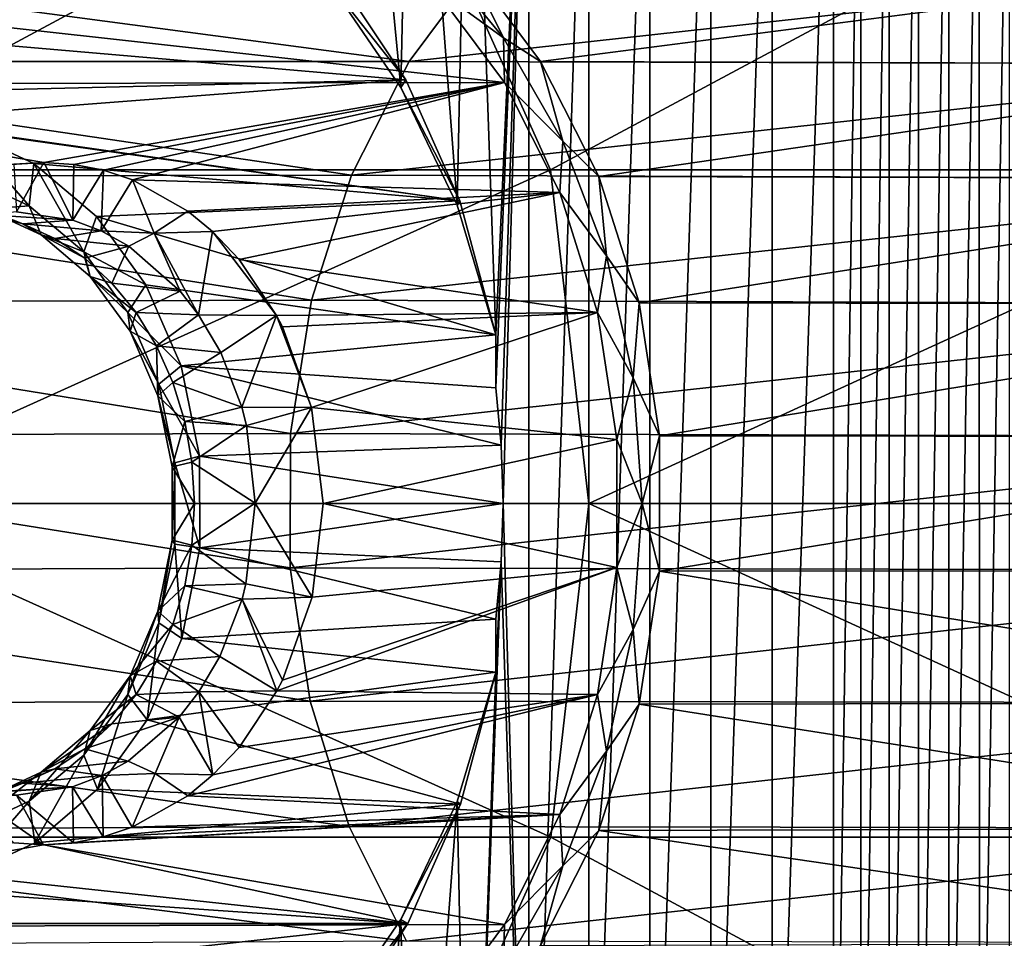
# Model space of a CAD drawing. Header units: metres. Extents: x -31 to 127, y -24 to 31.
# Tile 62 of 67: x 92 to 108, y -7 to 8. Entities that reach past the tile are written whole.
import ezdxf

# ---------------------------------------------------------------- set-up
doc = ezdxf.new("R2010")
doc.units = ezdxf.units.M
doc.layers.add('solid_13_381_041_XXX', color=7, linetype='CONTINUOUS')

msp = doc.modelspace()

# ---------------------------------------------------------------- linework, layer by layer
at = {"layer": 'solid_13_381_041_XXX'}
for points in [[(102.675377, -14.884132, 102.305504), (102.674637, 14.884113, 102.305267), (103.669952, 14.924092, 102.608002)], [(102.675377, -14.884132, 102.305504), (103.669952, 14.924092, 102.608002), (103.670517, -14.924106, 102.608162)], [(103.670517, -14.924106, 102.608162), (103.669952, 14.924092, 102.608002), (104.667717, 14.985782, 102.866867)], [(103.670517, -14.924106, 102.608162), (104.667717, 14.985782, 102.866867), (104.668037, -14.985788, 102.866943)], [(104.668037, -14.985788, 102.866943), (104.667717, 14.985782, 102.866867), (105.666595, 15.064975, 103.082687)], [(104.668037, -14.985788, 102.866943), (105.666595, 15.064975, 103.082687), (105.666595, -15.064975, 103.082687)], [(105.666595, -15.064975, 103.082687), (105.666595, 15.064975, 103.082687), (106.115364, 15.069338, 103.16584)], [(106.115578, -15.069289, 103.165878), (105.666595, -15.064975, 103.082687), (106.115364, 15.069338, 103.16584)], [(106.115578, -15.069289, 103.165878), (106.115364, 15.069338, 103.16584), (106.577721, 14.996161, 103.242699)], [(106.115578, -15.069289, 103.165878), (106.577721, 14.996161, 103.242699), (106.57811, -14.996053, 103.24276)], [(106.57811, -14.996053, 103.24276), (106.577721, 14.996161, 103.242699), (107.055351, 14.842917, 103.312782)], [(99.535408, 4.860769, 101.037392), (98.793701, 14.707572, 100.662285), (99.739525, 14.792792, 101.135262)], [(99.535408, 4.860769, 101.037392), (99.739525, 14.792792, 101.135262), (100.165604, 2.749225, 101.332306)], [(100.165604, 2.749225, 101.332306), (99.739525, 14.792792, 101.135262), (100.703384, 14.844037, 101.567345)], [(100.165604, 1.882777, 101.332306), (100.165604, 2.749225, 101.332306), (100.703384, 14.844037, 101.567345)], [(100.254364, 0.951777, 101.394455), (100.165604, 1.882777, 101.332306), (100.703384, 14.844037, 101.567345)], [(100.254364, 0.951777, 101.394455), (100.703384, 14.844037, 101.567345), (100.283218, 0, 101.414658)], [(100.283218, 0, 101.414658), (100.703384, 14.844037, 101.567345), (100.704254, -14.844069, 101.567711)], [(100.704254, -14.844069, 101.567711), (100.703384, 14.844037, 101.567345), (101.682922, 14.872159, 101.957687)], [(100.704254, -14.844069, 101.567711), (101.682922, 14.872159, 101.957687), (101.683762, -14.872181, 101.958)], [(101.683762, -14.872181, 101.958), (101.682922, 14.872159, 101.957687), (102.674637, 14.884113, 102.305267)], [(101.683762, -14.872181, 101.958), (102.674637, 14.884113, 102.305267), (102.675377, -14.884132, 102.305504)], [(106.57811, -14.996053, 103.24276), (107.055351, 14.842917, 103.312782), (107.05584, -14.842731, 103.312851)], [(107.05584, -14.842731, 103.312851), (107.055351, 14.842917, 103.312782), (107.550766, 14.605811, 103.375557)], [(98.618507, 6.778094, 100.569099), (97.872375, 14.539074, 100.151848), (98.793701, 14.707572, 100.662285)], [(98.618507, 6.778094, 100.569099), (98.793701, 14.707572, 100.662285), (99.535408, 4.860769, 101.037392)], [(107.05584, -14.842731, 103.312851), (107.550766, 14.605811, 103.375557), (107.5513, -14.605522, 103.375626)], [(107.5513, -14.605522, 103.375626), (107.550766, 14.605811, 103.375557), (108.045769, 14.311392, 103.428284)], [(97.458733, 8.474944, 99.905792), (97.872375, 14.539074, 100.151848), (98.618507, 6.778094, 100.569099)], [(107.5513, -14.605522, 103.375626), (108.045769, 14.311392, 103.428284), (108.04631, -14.311032, 103.428329)], [(108.04631, -14.311032, 103.428329), (108.045769, 14.311392, 103.428284), (108.530754, 13.957133, 103.470291)], [(108.04631, -14.311032, 103.428329), (108.530754, 13.957133, 103.470291), (108.531242, -13.956765, 103.470329)], [(88.480042, 5.437268, 116.2537), (98.607361, 10.88455, 115.90213), (85.960732, 10.885186, 116.054039)], [(88.480042, 5.437268, 116.2537), (101.054977, 5.436933, 116.035225), (98.607361, 10.88455, 115.90213)], [(101.054977, 5.436933, 116.035225), (111.215378, 10.883724, 115.67614), (98.607361, 10.88455, 115.90213)], [(101.054977, 5.436933, 116.035225), (113.562614, 5.436505, 115.734184), (111.215378, 10.883724, 115.67614)], [(100.288544, 7.587178, 95.817604), (99.096779, 9.042047, 94.983131), (99.146812, 8.425255, 95.196938)], [(100.288544, 7.587178, 95.817604), (99.679237, 8.831157, 94.959358), (99.096779, 9.042047, 94.983131)], [(98.751602, 7.20084, 65.62162), (85.272835, 7.201484, 84.871887), (86.489799, 8.831157, 85.724014)], [(99.955597, 8.815549, 66.464661), (98.751602, 7.20084, 65.62162), (86.489799, 8.831157, 85.724014)], [(99.679237, 8.831157, 94.959358), (100.896202, 7.201484, 95.811485), (113.189903, 8.793169, 75.731422)], [(100.288544, 7.587178, 95.817604), (100.896202, 7.201484, 95.811485), (99.679237, 8.831157, 94.959358)], [(98.701385, 6.901157, 100.307053), (82.682961, 8.288297, 89.090828), (97.525917, 8.667419, 99.483978)], [(97.458733, 8.474944, 99.905792), (98.701385, 6.901157, 100.307053), (97.525917, 8.667419, 99.483978)], [(113.189903, 8.793169, 75.731422), (98.751602, 7.20084, 65.62162), (99.955597, 8.815549, 66.464661)], [(113.189903, 8.793169, 75.731422), (114.402275, 7.157014, 76.580338), (98.751602, 7.20084, 65.62162)], [(100.896202, 7.201484, 95.811485), (114.402275, 7.157014, 76.580338), (113.189903, 8.793169, 75.731422)], [(100.308464, 6.857557, 96.010338), (86.427414, 8.40256, 86.290718), (85.272072, 6.833146, 85.481743)], [(100.308464, 6.857557, 96.010338), (99.146812, 8.425255, 95.196938), (86.427414, 8.40256, 86.290718)], [(97.458733, 8.474944, 99.905792), (98.618507, 6.778094, 100.569099), (98.701385, 6.901157, 100.307053)], [(100.288544, 7.587178, 95.817604), (99.146812, 8.425255, 95.196938), (100.308464, 6.857557, 96.010338)], [(98.701385, 6.901157, 100.307053), (81.582924, 6.485366, 88.320572), (82.682961, 8.288297, 89.090828)], [(101.255249, 5.901777, 96.494499), (100.288544, 7.587178, 95.817604), (100.308464, 6.857557, 96.010338)], [(101.255249, 5.901777, 96.494499), (100.896202, 7.201484, 95.811485), (100.288544, 7.587178, 95.817604)], [(97.811501, 5.347802, 64.963356), (84.321884, 5.326573, 84.206024), (85.272835, 7.201484, 84.871887)], [(98.751602, 7.20084, 65.62162), (97.811501, 5.347802, 64.963356), (85.272835, 7.201484, 84.871887)], [(114.402275, 7.157014, 76.580338), (97.811501, 5.347802, 64.963356), (98.751602, 7.20084, 65.62162)], [(114.402275, 7.157014, 76.580338), (115.339584, 5.287835, 77.236649), (97.811501, 5.347802, 64.963356)], [(100.896202, 7.201484, 95.811485), (101.847153, 5.326573, 96.477348), (114.402275, 7.157014, 76.580338)], [(101.255249, 5.901777, 96.494499), (101.847153, 5.326573, 96.477348), (100.896202, 7.201484, 95.811485)], [(101.847153, 5.326573, 96.477348), (115.339584, 5.287835, 77.236649), (114.402275, 7.157014, 76.580338)], [(90.250221, 6.258819, 94.389481), (81.582924, 6.485366, 88.320572), (98.701385, 6.901157, 100.307053)], [(90.250221, 6.258819, 94.389481), (98.701385, 6.901157, 100.307053), (99.577187, 4.933863, 100.920288)], [(98.618507, 6.778094, 100.569099), (99.577187, 4.933863, 100.920288), (98.701385, 6.901157, 100.307053)], [(85.272072, 6.833146, 85.481743), (84.378807, 5.043241, 84.85627), (92.798859, 5.558336, 90.752052)], [(100.308464, 6.857557, 96.010338), (85.272072, 6.833146, 85.481743), (92.798859, 5.558336, 90.752052)], [(100.308464, 6.857557, 96.010338), (92.798859, 5.558336, 90.752052), (93.285645, 5.526446, 91.092903)], [(100.308464, 6.857557, 96.010338), (93.285645, 5.526446, 91.092903), (93.770554, 5.430875, 91.432442)], [(100.308464, 6.857557, 96.010338), (93.770554, 5.430875, 91.432442), (94.241997, 5.271928, 91.76255)], [(101.206558, 5.066586, 96.639183), (100.308464, 6.857557, 96.010338), (94.241997, 5.271928, 91.76255)], [(98.618507, 6.778094, 100.569099), (99.535408, 4.860769, 101.037392), (99.577187, 4.933863, 100.920288)], [(101.255249, 5.901777, 96.494499), (100.308464, 6.857557, 96.010338), (101.206558, 5.066586, 96.639183)], [(91.501678, 6.065419, 95.265755), (90.250221, 6.258819, 94.389481), (99.577187, 4.933863, 100.920288)], [(92.637154, 5.537941, 96.060829), (91.501678, 6.065419, 95.265755), (99.577187, 4.933863, 100.920288)], [(92.562256, 4.851521, 95.526855), (91.501678, 6.065419, 95.265755), (92.637154, 5.537941, 96.060829)], [(92.562256, 4.851521, 95.526855), (91.550575, 5.319909, 94.818466), (91.501678, 6.065419, 95.265755)], [(101.967529, 4.037053, 96.993248), (101.255249, 5.901777, 96.494499), (101.206558, 5.066586, 96.639183)], [(101.967529, 4.037053, 96.993248), (101.847153, 5.326573, 96.477348), (101.255249, 5.901777, 96.494499)], [(84.378807, 5.043241, 84.85627), (92.311882, 5.526667, 90.411072), (92.798859, 5.558336, 90.752052)], [(92.798859, 5.558336, 90.752052), (92.311882, 5.526667, 90.411072), (92.353523, 4.75, 91.385658)], [(92.798859, 5.558336, 90.752052), (92.353523, 4.75, 91.385658), (93.270424, 4.616234, 92.027672)], [(93.452721, 4.101182, 96.15036), (92.562256, 4.851521, 95.526855), (92.637154, 5.537941, 96.060829)], [(93.655182, 4.677745, 96.773659), (92.637154, 5.537941, 96.060829), (99.577187, 4.933863, 100.920288)], [(93.452721, 4.101182, 96.15036), (92.637154, 5.537941, 96.060829), (93.655182, 4.677745, 96.773659)], [(93.285645, 5.526446, 91.092903), (92.798859, 5.558336, 90.752052), (93.270424, 4.616234, 92.027672)], [(93.770554, 5.430875, 91.432442), (93.285645, 5.526446, 91.092903), (93.270424, 4.616234, 92.027672)], [(97.159874, 3.315424, 64.50708), (83.669334, 3.270273, 83.749107), (84.321884, 5.326573, 84.206024)], [(97.811501, 5.347802, 64.963356), (97.159874, 3.315424, 64.50708), (84.321884, 5.326573, 84.206024)], [(88.480042, 5.437268, 116.2537), (89.00058, -0.000008, 116.329041), (101.054977, 5.436933, 116.035225)], [(101.054977, 5.436933, 116.035225), (89.00058, -0.000008, 116.329041), (101.684174, -0.000011, 116.082634)], [(91.84137, 4.797671, 94.178757), (91.550575, 5.319909, 94.818466), (92.562256, 4.851521, 95.526855)], [(93.770554, 5.430875, 91.432442), (93.270424, 4.616234, 92.027672), (93.731155, 4.44231, 92.350281)], [(94.241997, 5.271928, 91.76255), (93.770554, 5.430875, 91.432442), (93.731155, 4.44231, 92.350281)], [(115.339584, 5.287835, 77.236649), (97.159874, 3.315424, 64.50708), (97.811501, 5.347802, 64.963356)], [(101.054977, 5.436933, 116.035225), (101.684174, -0.000011, 116.082634), (113.562614, 5.436505, 115.734184)], [(113.562614, 5.436505, 115.734184), (101.684174, -0.000011, 116.082634), (114.253479, -0.000011, 115.754974)], [(101.847153, 5.326573, 96.477348), (102.499702, 3.270273, 96.934273), (115.339584, 5.287835, 77.236649)], [(101.967529, 4.037053, 96.993248), (102.499702, 3.270273, 96.934273), (101.847153, 5.326573, 96.477348)], [(94.599594, 4.404313, 92.602844), (94.241997, 5.271928, 91.76255), (93.731155, 4.44231, 92.350281)], [(94.599594, 4.404313, 92.602844), (95.147362, 4.762796, 92.396492), (94.241997, 5.271928, 91.76255)], [(101.206558, 5.066586, 96.639183), (94.241997, 5.271928, 91.76255), (95.147362, 4.762796, 92.396492)], [(115.339584, 5.287835, 77.236649), (115.983192, 3.249428, 77.687309), (97.159874, 3.315424, 64.50708)], [(102.499702, 3.270273, 96.934273), (115.983192, 3.249428, 77.687309), (115.339584, 5.287835, 77.236649)], [(101.206558, 5.066586, 96.639183), (95.147362, 4.762796, 92.396492), (95.546036, 4.430385, 92.675644)], [(101.206558, 5.066586, 96.639183), (95.546036, 4.430385, 92.675644), (95.985283, 3.97417, 92.983215)], [(101.823235, 3.113468, 97.070984), (101.206558, 5.066586, 96.639183), (95.985283, 3.97417, 92.983215)], [(101.967529, 4.037053, 96.993248), (101.206558, 5.066586, 96.639183), (101.823235, 3.113468, 97.070984)], [(92.753738, 4.375264, 94.817604), (91.84137, 4.797671, 94.178757), (92.562256, 4.851521, 95.526855)], [(92.753738, 4.375264, 94.817604), (92.562256, 4.851521, 95.526855), (93.452721, 4.101182, 96.15036)], [(93.655182, 4.677745, 96.773659), (99.577187, 4.933863, 100.920288), (100.165604, 2.749225, 101.332306)], [(99.535408, 4.860769, 101.037392), (100.165604, 2.749225, 101.332306), (99.577187, 4.933863, 100.920288)], [(92.458458, 4.557591, 93.568932), (91.84137, 4.797671, 94.178757), (92.753738, 4.375264, 94.817604)], [(92.458458, 4.557591, 93.568932), (91.915985, 4.701652, 93.189087), (91.84137, 4.797671, 94.178757)], [(93.270424, 4.616234, 92.027672), (92.353523, 4.75, 91.385658), (91.915985, 4.701652, 93.189087)], [(93.270424, 4.616234, 92.027672), (91.915985, 4.701652, 93.189087), (92.458458, 4.557591, 93.568932)], [(93.452721, 4.101182, 96.15036), (93.655182, 4.677745, 96.773659), (94.462814, 3.563284, 97.339172)], [(94.462814, 3.563284, 97.339172), (93.655182, 4.677745, 96.773659), (100.165604, 2.749225, 101.332306)], [(94.599594, 4.404313, 92.602844), (95.546036, 4.430385, 92.675644), (95.147362, 4.762796, 92.396492)], [(93.731155, 4.44231, 92.350281), (93.270424, 4.616234, 92.027672), (92.458458, 4.557591, 93.568932)], [(92.978615, 4.320752, 93.933144), (92.458458, 4.557591, 93.568932), (92.753738, 4.375264, 94.817604)], [(93.731155, 4.44231, 92.350281), (92.458458, 4.557591, 93.568932), (92.978615, 4.320752, 93.933144)], [(93.556786, 3.698582, 95.379906), (92.753738, 4.375264, 94.817604), (93.452721, 4.101182, 96.15036)], [(93.465866, 3.995954, 94.274323), (92.753738, 4.375264, 94.817604), (93.556786, 3.698582, 95.379906)], [(93.465866, 3.995954, 94.274323), (92.978615, 4.320752, 93.933144), (92.753738, 4.375264, 94.817604)], [(94.184937, 4.190937, 92.668022), (93.731155, 4.44231, 92.350281), (92.978615, 4.320752, 93.933144)], [(94.599594, 4.404313, 92.602844), (93.731155, 4.44231, 92.350281), (94.184937, 4.190937, 92.668022)], [(94.599594, 4.404313, 92.602844), (94.184937, 4.190937, 92.668022), (95.019562, 3.45975, 93.252434)], [(94.599594, 4.404313, 92.602844), (95.320435, 3.073138, 93.463104), (95.546036, 4.430385, 92.675644)], [(94.599594, 4.404313, 92.602844), (95.019562, 3.45975, 93.252434), (95.320435, 3.073138, 93.463104)], [(96.593658, 3.062166, 93.409195), (95.546036, 4.430385, 92.675644), (95.320435, 3.073138, 93.463104)], [(96.593658, 3.062166, 93.409195), (95.985283, 3.97417, 92.983215), (95.546036, 4.430385, 92.675644)], [(94.184937, 4.190937, 92.668022), (92.978615, 4.320752, 93.933144), (93.465866, 3.995954, 94.274323)], [(94.184937, 4.190937, 92.668022), (93.465866, 3.995954, 94.274323), (93.910286, 3.58981, 94.58551)], [(95.019562, 3.45975, 93.252434), (94.184937, 4.190937, 92.668022), (93.910286, 3.58981, 94.58551)], [(94.170212, 3.112496, 96.652756), (93.452721, 4.101182, 96.15036), (94.462814, 3.563284, 97.339172)], [(93.556786, 3.698582, 95.379906), (93.452721, 4.101182, 96.15036), (94.170212, 3.112496, 96.652756)], [(102.40374, 2.049665, 97.298691), (101.967529, 4.037053, 96.993248), (101.823235, 3.113468, 97.070984)], [(102.40374, 2.049665, 97.298691), (102.499702, 3.270273, 96.934273), (101.967529, 4.037053, 96.993248)], [(93.910286, 3.58981, 94.58551), (93.465866, 3.995954, 94.274323), (93.556786, 3.698582, 95.379906)], [(101.823235, 3.113468, 97.070984), (95.985283, 3.97417, 92.983215), (96.593658, 3.062166, 93.409195)], [(94.203842, 2.806953, 95.832977), (93.556786, 3.698582, 95.379906), (94.170212, 3.112496, 96.652756)], [(94.302841, 3.110589, 94.860382), (93.556786, 3.698582, 95.379906), (94.203842, 2.806953, 95.832977)], [(94.302841, 3.110589, 94.860382), (93.910286, 3.58981, 94.58551), (93.556786, 3.698582, 95.379906)], [(95.019562, 3.45975, 93.252434), (93.910286, 3.58981, 94.58551), (94.302841, 3.110589, 94.860382)], [(94.170212, 3.112496, 96.652756), (94.462814, 3.563284, 97.339172), (95.035645, 2.244101, 97.740273)], [(95.035645, 2.244101, 97.740273), (94.462814, 3.563284, 97.339172), (100.165604, 2.749225, 101.332306)], [(95.320435, 3.073138, 93.463104), (95.019562, 3.45975, 93.252434), (94.302841, 3.110589, 94.860382)], [(96.821609, 1.142709, 64.270226), (83.33741, 1.102607, 83.516685), (83.669334, 3.270273, 83.749107)], [(97.159874, 3.315424, 64.50708), (96.821609, 1.142709, 64.270226), (83.669334, 3.270273, 83.749107)], [(115.983192, 3.249428, 77.687309), (96.821609, 1.142709, 64.270226), (97.159874, 3.315424, 64.50708)], [(115.983192, 3.249428, 77.687309), (116.310242, 1.088442, 77.916306), (96.821609, 1.142709, 64.270226)], [(102.40374, 2.049665, 97.298691), (102.831627, 1.102607, 97.166687), (102.499702, 3.270273, 96.934273)], [(102.499702, 3.270273, 96.934273), (102.831627, 1.102607, 97.166687), (115.983192, 3.249428, 77.687309)], [(102.831627, 1.102607, 97.166687), (116.310242, 1.088442, 77.916306), (115.983192, 3.249428, 77.687309)], [(94.673042, 1.942923, 97.004845), (94.170212, 3.112496, 96.652756), (95.035645, 2.244101, 97.740273)], [(94.203842, 2.806953, 95.832977), (94.170212, 3.112496, 96.652756), (94.673042, 1.942923, 97.004845)], [(94.635536, 2.568044, 95.093338), (94.302841, 3.110589, 94.860382), (94.203842, 2.806953, 95.832977)], [(95.320435, 3.073138, 93.463104), (94.302841, 3.110589, 94.860382), (94.635536, 2.568044, 95.093338)], [(95.682228, 2.459613, 93.716438), (95.320435, 3.073138, 93.463104), (94.635536, 2.568044, 95.093338)], [(96.593658, 3.062166, 93.409195), (95.320435, 3.073138, 93.463104), (95.682228, 2.459613, 93.716438)], [(96.593658, 3.062166, 93.409195), (95.682228, 2.459613, 93.716438), (96.026558, 1.5674, 93.957542)], [(97.164009, 1.565276, 93.808563), (96.593658, 3.062166, 93.409195), (96.026558, 1.5674, 93.957542)], [(101.823235, 3.113468, 97.070984), (96.593658, 3.062166, 93.409195), (96.689789, 2.877738, 93.476509)], [(97.164009, 1.565276, 93.808563), (96.689789, 2.877738, 93.476509), (96.593658, 3.062166, 93.409195)], [(101.823235, 3.113468, 97.070984), (96.689789, 2.877738, 93.476509), (97.164009, 1.565276, 93.808563)], [(102.136597, 1.0429, 97.290405), (101.823235, 3.113468, 97.070984), (97.164009, 1.565276, 93.808563)], [(102.40374, 2.049665, 97.298691), (101.823235, 3.113468, 97.070984), (102.136597, 1.0429, 97.290405)], [(94.65731, 1.752193, 96.150497), (94.203842, 2.806953, 95.832977), (94.673042, 1.942923, 97.004845)], [(94.635536, 2.568044, 95.093338), (94.203842, 2.806953, 95.832977), (94.65731, 1.752193, 96.150497)], [(95.035645, 2.244101, 97.740273), (100.165604, 2.749225, 101.332306), (100.165604, 1.882777, 101.332306)], [(94.901596, 1.973221, 95.279633), (94.635536, 2.568044, 95.093338), (94.65731, 1.752193, 96.150497)], [(95.682228, 2.459613, 93.716438), (94.635536, 2.568044, 95.093338), (94.901596, 1.973221, 95.279633)], [(96.026558, 1.5674, 93.957542), (95.682228, 2.459613, 93.716438), (94.901596, 1.973221, 95.279633)], [(94.673042, 1.942923, 97.004845), (95.035645, 2.244101, 97.740273), (95.33532, 0.772829, 97.950104)], [(95.035645, 2.244101, 97.740273), (100.165604, 1.882777, 101.332306), (100.254364, 0.951777, 101.394455)], [(95.33532, 0.772829, 97.950104), (95.035645, 2.244101, 97.740273), (100.254364, 0.951777, 101.394455)], [(95.095604, 1.33823, 95.415482), (94.901596, 1.973221, 95.279633), (94.65731, 1.752193, 96.150497)], [(94.65731, 1.752193, 96.150497), (94.673042, 1.942923, 97.004845), (94.931976, 0.660435, 97.18615)], [(94.931976, 0.660435, 97.18615), (94.673042, 1.942923, 97.004845), (95.33532, 0.772829, 97.950104)], [(96.026558, 1.5674, 93.957542), (94.901596, 1.973221, 95.279633), (95.095604, 1.33823, 95.415482)], [(102.550636, 0, 97.401543), (102.40374, 2.049665, 97.298691), (102.136597, 1.0429, 97.290405)], [(102.550636, 0, 97.401543), (102.831627, 1.102607, 97.166687), (102.40374, 2.049665, 97.298691)], [(94.890831, 0.595602, 96.314011), (94.65731, 1.752193, 96.150497), (94.931976, 0.660435, 97.18615)], [(95.095604, 1.33823, 95.415482), (94.65731, 1.752193, 96.150497), (94.890831, 0.595602, 96.314011)], [(96.103134, 1.26874, 94.011154), (96.026558, 1.5674, 93.957542), (95.095604, 1.33823, 95.415482)], [(97.164009, 1.565276, 93.808563), (96.026558, 1.5674, 93.957542), (96.103134, 1.26874, 94.011154)], [(97.164009, 1.565276, 93.808563), (96.103134, 1.26874, 94.011154), (96.244499, 0.004805, 94.110146)], [(97.351402, 0, 93.939781), (97.164009, 1.565276, 93.808563), (96.244499, 0.004805, 94.110146)], [(102.136597, 1.0429, 97.290405), (97.164009, 1.565276, 93.808563), (97.351402, 0, 93.939781)], [(95.213615, 0.675995, 95.498108), (95.095604, 1.33823, 95.415482), (94.890831, 0.595602, 96.314011)], [(96.103134, 1.26874, 94.011154), (95.095604, 1.33823, 95.415482), (95.213615, 0.675995, 95.498108)], [(96.821609, 1.142709, 64.270226), (96.814232, -1.048117, 64.26506), (83.33741, 1.102607, 83.516685)], [(96.244499, 0.004805, 94.110146), (96.103134, 1.26874, 94.011154), (95.213615, 0.675995, 95.498108)], [(116.310242, 1.088442, 77.916306), (96.814232, -1.048117, 64.26506), (96.821609, 1.142709, 64.270226)], [(96.814232, -1.048117, 64.26506), (83.33741, -1.102607, 83.516685), (83.33741, 1.102607, 83.516685)], [(116.310242, 1.088442, 77.916306), (116.310242, -1.088442, 77.916306), (96.814232, -1.048117, 64.26506)], [(102.136597, -1.0429, 97.290405), (102.136597, 1.0429, 97.290405), (97.351402, 0, 93.939781)], [(102.550636, 0, 97.401543), (102.136597, 1.0429, 97.290405), (102.136597, -1.0429, 97.290405)], [(102.550636, 0, 97.401543), (102.831627, -1.102607, 97.166687), (102.831627, 1.102607, 97.166687)], [(102.831627, 1.102607, 97.166687), (102.831627, -1.102607, 97.166687), (116.310242, 1.088442, 77.916306)], [(102.831627, -1.102607, 97.166687), (116.310242, -1.088442, 77.916306), (116.310242, 1.088442, 77.916306)], [(95.33532, 0.772829, 97.950104), (100.254364, 0.951777, 101.394455), (100.283218, 0, 101.414658)], [(95.25322, 0, 95.525841), (95.213615, 0.675995, 95.498108), (94.890831, 0.595602, 96.314011)], [(94.890831, 0.595602, 96.314011), (94.931976, 0.660435, 97.18615), (94.931976, -0.660435, 97.18615)], [(94.931976, 0.660435, 97.18615), (95.33532, 0.772829, 97.950104), (95.34053, -0.723619, 97.953758)], [(94.931976, -0.660435, 97.18615), (94.931976, 0.660435, 97.18615), (95.34053, -0.723619, 97.953758)], [(96.244499, 0.004805, 94.110146), (95.213615, 0.675995, 95.498108), (95.25322, 0, 95.525841)], [(95.34053, -0.723619, 97.953758), (95.33532, 0.772829, 97.950104), (100.283218, 0, 101.414658)], [(94.890831, -0.595602, 96.314011), (94.890831, 0.595602, 96.314011), (94.931976, -0.660435, 97.18615)], [(95.25322, 0, 95.525841), (94.890831, 0.595602, 96.314011), (94.890831, -0.595602, 96.314011)], [(95.213615, -0.675995, 95.498108), (95.25322, 0, 95.525841), (94.890831, -0.595602, 96.314011)], [(96.244499, 0.004805, 94.110146), (95.25322, 0, 95.525841), (95.213615, -0.675995, 95.498108)], [(96.094002, -1.308272, 94.004768), (96.244499, 0.004805, 94.110146), (95.213615, -0.675995, 95.498108)], [(95.34053, -0.723619, 97.953758), (100.283218, 0, 101.414658), (100.254608, -0.947832, 101.39463)], [(97.172653, -1.52754, 93.814621), (96.244499, 0.004805, 94.110146), (96.094002, -1.308272, 94.004768)], [(97.172653, -1.52754, 93.814621), (97.351402, 0, 93.939781), (96.244499, 0.004805, 94.110146)], [(102.136597, -1.0429, 97.290405), (97.351402, 0, 93.939781), (97.172653, -1.52754, 93.814621)], [(100.254608, -0.947832, 101.39463), (100.283218, 0, 101.414658), (100.704254, -14.844069, 101.567711)], [(102.40374, -2.049665, 97.298691), (102.550636, 0, 97.401543), (102.136597, -1.0429, 97.290405)], [(102.40374, -2.049665, 97.298691), (102.831627, -1.102607, 97.166687), (102.550636, 0, 97.401543)], [(88.485725, -5.43728, 116.253616), (101.061424, -5.436945, 116.035095), (89.00058, -0.000008, 116.329041)], [(101.061424, -5.436945, 116.035095), (101.684174, -0.000011, 116.082634), (89.00058, -0.000008, 116.329041)], [(101.061424, -5.436945, 116.035095), (113.569847, -5.436518, 115.733978), (101.684174, -0.000011, 116.082634)], [(113.569847, -5.436518, 115.733978), (114.253479, -0.000011, 115.754974), (101.684174, -0.000011, 116.082634)], [(94.65731, -1.752193, 96.150497), (94.890831, -0.595602, 96.314011), (94.673042, -1.942923, 97.004845)], [(95.213615, -0.675995, 95.498108), (94.890831, -0.595602, 96.314011), (94.65731, -1.752193, 96.150497)], [(94.890831, -0.595602, 96.314011), (94.931976, -0.660435, 97.18615), (94.673042, -1.942923, 97.004845)], [(95.095604, -1.33823, 95.415482), (95.213615, -0.675995, 95.498108), (94.65731, -1.752193, 96.150497)], [(94.673042, -1.942923, 97.004845), (94.931976, -0.660435, 97.18615), (95.050644, -2.196369, 97.750771)], [(94.931976, -0.660435, 97.18615), (95.34053, -0.723619, 97.953758), (95.050644, -2.196369, 97.750771)], [(95.050644, -2.196369, 97.750771), (95.34053, -0.723619, 97.953758), (100.165604, -1.882777, 101.332306)], [(96.094002, -1.308272, 94.004768), (95.213615, -0.675995, 95.498108), (95.095604, -1.33823, 95.415482)], [(95.34053, -0.723619, 97.953758), (100.254608, -0.947832, 101.39463), (100.165604, -1.882777, 101.332306)], [(100.254608, -0.947832, 101.39463), (99.740341, -14.792854, 101.135651), (100.165604, -2.749225, 101.332306)], [(100.254608, -0.947832, 101.39463), (100.704254, -14.844069, 101.567711), (99.740341, -14.792854, 101.135651)], [(100.165604, -1.882777, 101.332306), (100.254608, -0.947832, 101.39463), (100.165604, -2.749225, 101.332306)], [(96.814232, -1.048117, 64.26506), (97.138054, -3.222419, 64.491806), (83.33741, -1.102607, 83.516685)], [(97.138054, -3.222419, 64.491806), (83.669334, -3.270273, 83.749107), (83.33741, -1.102607, 83.516685)], [(102.136597, -1.0429, 97.290405), (96.689743, -2.877811, 93.476479), (96.598671, -3.052876, 93.412712)], [(101.823235, -3.113468, 97.070984), (102.136597, -1.0429, 97.290405), (96.598671, -3.052876, 93.412712)], [(102.136597, -1.0429, 97.290405), (97.172653, -1.52754, 93.814621), (96.689743, -2.877811, 93.476479)], [(116.310242, -1.088442, 77.916306), (97.138054, -3.222419, 64.491806), (96.814232, -1.048117, 64.26506)], [(116.310242, -1.088442, 77.916306), (115.983192, -3.249428, 77.687309), (97.138054, -3.222419, 64.491806)], [(102.40374, -2.049665, 97.298691), (102.136597, -1.0429, 97.290405), (101.823235, -3.113468, 97.070984)], [(102.40374, -2.049665, 97.298691), (102.499702, -3.270273, 96.934273), (102.831627, -1.102607, 97.166687)], [(102.831627, -1.102607, 97.166687), (102.499702, -3.270273, 96.934273), (115.983192, -3.249428, 77.687309)], [(102.831627, -1.102607, 97.166687), (115.983192, -3.249428, 77.687309), (116.310242, -1.088442, 77.916306)], [(94.901596, -1.973221, 95.279633), (95.095604, -1.33823, 95.415482), (94.65731, -1.752193, 96.150497)], [(96.029236, -1.558028, 93.959412), (95.095604, -1.33823, 95.415482), (94.901596, -1.973221, 95.279633)], [(96.029236, -1.558028, 93.959412), (96.094002, -1.308272, 94.004768), (95.095604, -1.33823, 95.415482)], [(97.172653, -1.52754, 93.814621), (96.094002, -1.308272, 94.004768), (96.029236, -1.558028, 93.959412)], [(95.666016, -2.492012, 93.705086), (96.029236, -1.558028, 93.959412), (94.901596, -1.973221, 95.279633)], [(96.598671, -3.052876, 93.412712), (96.029236, -1.558028, 93.959412), (95.666016, -2.492012, 93.705086)], [(96.689743, -2.877811, 93.476479), (97.172653, -1.52754, 93.814621), (96.029236, -1.558028, 93.959412)], [(96.598671, -3.052876, 93.412712), (96.689743, -2.877811, 93.476479), (96.029236, -1.558028, 93.959412)], [(94.65731, -1.752193, 96.150497), (94.673042, -1.942923, 97.004845), (94.170212, -3.112496, 96.652756)], [(94.203842, -2.806953, 95.832977), (94.65731, -1.752193, 96.150497), (94.170212, -3.112496, 96.652756)], [(94.901596, -1.973221, 95.279633), (94.65731, -1.752193, 96.150497), (94.203842, -2.806953, 95.832977)], [(95.050644, -2.196369, 97.750771), (100.165604, -1.882777, 101.332306), (100.165604, -2.749225, 101.332306)], [(94.170212, -3.112496, 96.652756), (94.673042, -1.942923, 97.004845), (94.483841, -3.525789, 97.353897)], [(94.635536, -2.568044, 95.093338), (94.901596, -1.973221, 95.279633), (94.203842, -2.806953, 95.832977)], [(94.673042, -1.942923, 97.004845), (95.050644, -2.196369, 97.750771), (94.483841, -3.525789, 97.353897)], [(95.666016, -2.492012, 93.705086), (94.901596, -1.973221, 95.279633), (94.635536, -2.568044, 95.093338)], [(101.967529, -4.037053, 96.993248), (102.40374, -2.049665, 97.298691), (101.823235, -3.113468, 97.070984)], [(101.967529, -4.037053, 96.993248), (102.499702, -3.270273, 96.934273), (102.40374, -2.049665, 97.298691)], [(94.483841, -3.525789, 97.353897), (95.050644, -2.196369, 97.750771), (100.165604, -2.749225, 101.332306)], [(95.325897, -3.065253, 93.466934), (95.666016, -2.492012, 93.705086), (94.635536, -2.568044, 95.093338)], [(96.598671, -3.052876, 93.412712), (95.666016, -2.492012, 93.705086), (95.325897, -3.065253, 93.466934)], [(94.302841, -3.110589, 94.860382), (94.635536, -2.568044, 95.093338), (94.203842, -2.806953, 95.832977)], [(95.325897, -3.065253, 93.466934), (94.635536, -2.568044, 95.093338), (94.302841, -3.110589, 94.860382)], [(94.203842, -2.806953, 95.832977), (94.170212, -3.112496, 96.652756), (93.452721, -4.101182, 96.15036)], [(93.556786, -3.698582, 95.379906), (94.203842, -2.806953, 95.832977), (93.452721, -4.101182, 96.15036)], [(94.302841, -3.110589, 94.860382), (94.203842, -2.806953, 95.832977), (93.556786, -3.698582, 95.379906)], [(94.483841, -3.525789, 97.353897), (100.165604, -2.749225, 101.332306), (99.591881, -4.895447, 100.93058)], [(99.591881, -4.895447, 100.93058), (100.165604, -2.749225, 101.332306), (99.537773, -4.855725, 101.038544)], [(99.740341, -14.792854, 101.135651), (99.537773, -4.855725, 101.038544), (100.165604, -2.749225, 101.332306)], [(93.452721, -4.101182, 96.15036), (94.170212, -3.112496, 96.652756), (93.676392, -4.654016, 96.788513)], [(93.910286, -3.58981, 94.58551), (94.302841, -3.110589, 94.860382), (93.556786, -3.698582, 95.379906)], [(94.170212, -3.112496, 96.652756), (94.483841, -3.525789, 97.353897), (93.676392, -4.654016, 96.788513)], [(95.002808, -3.478884, 93.2407), (94.302841, -3.110589, 94.860382), (93.910286, -3.58981, 94.58551)], [(95.002808, -3.478884, 93.2407), (95.325897, -3.065253, 93.466934), (94.302841, -3.110589, 94.860382)], [(95.554298, -4.422834, 92.681435), (95.325897, -3.065253, 93.466934), (95.002808, -3.478884, 93.2407)], [(101.823235, -3.113468, 97.070984), (95.554298, -4.422834, 92.681435), (95.147072, -4.762997, 92.396286)], [(101.206558, -5.066586, 96.639183), (101.823235, -3.113468, 97.070984), (95.147072, -4.762997, 92.396286)], [(95.985184, -3.974314, 92.983147), (96.598671, -3.052876, 93.412712), (95.325897, -3.065253, 93.466934)], [(95.554298, -4.422834, 92.681435), (95.985184, -3.974314, 92.983147), (95.325897, -3.065253, 93.466934)], [(101.823235, -3.113468, 97.070984), (95.985184, -3.974314, 92.983147), (95.554298, -4.422834, 92.681435)], [(101.823235, -3.113468, 97.070984), (96.598671, -3.052876, 93.412712), (95.985184, -3.974314, 92.983147)], [(101.967529, -4.037053, 96.993248), (101.823235, -3.113468, 97.070984), (101.206558, -5.066586, 96.639183)], [(97.138054, -3.222419, 64.491806), (97.777008, -5.263469, 64.939201), (83.669334, -3.270273, 83.749107)], [(97.777008, -5.263469, 64.939201), (84.321884, -5.326573, 84.206024), (83.669334, -3.270273, 83.749107)], [(115.983192, -3.249428, 77.687309), (97.777008, -5.263469, 64.939201), (97.138054, -3.222419, 64.491806)], [(115.983192, -3.249428, 77.687309), (115.339584, -5.287835, 77.236649), (97.777008, -5.263469, 64.939201)], [(102.499702, -3.270273, 96.934273), (101.847153, -5.326573, 96.477348), (115.339584, -5.287835, 77.236649)], [(101.967529, -4.037053, 96.993248), (101.847153, -5.326573, 96.477348), (102.499702, -3.270273, 96.934273)], [(102.499702, -3.270273, 96.934273), (115.339584, -5.287835, 77.236649), (115.983192, -3.249428, 77.687309)], [(95.002808, -3.478884, 93.2407), (93.910286, -3.58981, 94.58551), (93.465866, -3.995954, 94.274323)], [(94.175621, -4.196987, 92.661499), (95.002808, -3.478884, 93.2407), (93.465866, -3.995954, 94.274323)], [(93.676392, -4.654016, 96.788513), (94.483841, -3.525789, 97.353897), (99.591881, -4.895447, 100.93058)], [(94.612709, -4.396714, 92.610794), (95.002808, -3.478884, 93.2407), (94.175621, -4.196987, 92.661499)], [(94.612709, -4.396714, 92.610794), (95.554298, -4.422834, 92.681435), (95.002808, -3.478884, 93.2407)], [(93.910286, -3.58981, 94.58551), (93.556786, -3.698582, 95.379906), (92.753738, -4.375264, 94.817604)], [(93.465866, -3.995954, 94.274323), (93.910286, -3.58981, 94.58551), (92.753738, -4.375264, 94.817604)], [(93.556786, -3.698582, 95.379906), (93.452721, -4.101182, 96.15036), (92.562256, -4.851521, 95.526855)], [(92.753738, -4.375264, 94.817604), (93.556786, -3.698582, 95.379906), (92.562256, -4.851521, 95.526855)], [(92.978615, -4.320752, 93.933144), (93.465866, -3.995954, 94.274323), (92.753738, -4.375264, 94.817604)], [(94.175621, -4.196987, 92.661499), (93.465866, -3.995954, 94.274323), (92.978615, -4.320752, 93.933144)], [(92.562256, -4.851521, 95.526855), (93.452721, -4.101182, 96.15036), (92.650101, -5.528888, 96.069893)], [(93.452721, -4.101182, 96.15036), (93.676392, -4.654016, 96.788513), (92.650101, -5.528888, 96.069893)], [(101.255249, -5.901777, 96.494499), (101.967529, -4.037053, 96.993248), (101.206558, -5.066586, 96.639183)], [(101.255249, -5.901777, 96.494499), (101.847153, -5.326573, 96.477348), (101.967529, -4.037053, 96.993248)], [(92.978615, -4.320752, 93.933144), (92.753738, -4.375264, 94.817604), (91.84137, -4.797671, 94.178757)], [(92.458458, -4.557591, 93.568932), (92.978615, -4.320752, 93.933144), (91.84137, -4.797671, 94.178757)], [(93.749786, -4.433635, 92.363327), (92.978615, -4.320752, 93.933144), (92.458458, -4.557591, 93.568932)], [(93.749786, -4.433635, 92.363327), (94.175621, -4.196987, 92.661499), (92.978615, -4.320752, 93.933144)], [(94.612709, -4.396714, 92.610794), (94.175621, -4.196987, 92.661499), (93.749786, -4.433635, 92.363327)], [(92.753738, -4.375264, 94.817604), (92.562256, -4.851521, 95.526855), (91.550575, -5.319909, 94.818466)], [(91.84137, -4.797671, 94.178757), (92.753738, -4.375264, 94.817604), (91.550575, -5.319909, 94.818466)], [(93.268295, -4.616863, 92.026184), (93.749786, -4.433635, 92.363327), (92.458458, -4.557591, 93.568932)], [(93.768906, -5.4313, 91.43129), (93.749786, -4.433635, 92.363327), (93.268295, -4.616863, 92.026184)], [(94.240784, -5.272405, 91.761703), (94.612709, -4.396714, 92.610794), (93.749786, -4.433635, 92.363327)], [(93.768906, -5.4313, 91.43129), (94.240784, -5.272405, 91.761703), (93.749786, -4.433635, 92.363327)], [(94.240784, -5.272405, 91.761703), (95.147072, -4.762997, 92.396286), (94.612709, -4.396714, 92.610794)], [(95.147072, -4.762997, 92.396286), (95.554298, -4.422834, 92.681435), (94.612709, -4.396714, 92.610794)], [(93.268295, -4.616863, 92.026184), (91.915985, -4.701652, 93.189087), (91.362244, -4.75, 92.801353)], [(92.353523, -4.75, 91.385658), (93.268295, -4.616863, 92.026184), (91.362244, -4.75, 92.801353)], [(92.7966, -5.558336, 90.750473), (92.353523, -4.75, 91.385658), (91.43663, -4.616234, 90.743637)], [(92.309814, -5.526446, 90.409622), (92.7966, -5.558336, 90.750473), (91.43663, -4.616234, 90.743637)], [(91.915985, -4.701652, 93.189087), (92.458458, -4.557591, 93.568932), (91.84137, -4.797671, 94.178757)], [(93.268295, -4.616863, 92.026184), (92.458458, -4.557591, 93.568932), (91.915985, -4.701652, 93.189087)], [(93.283585, -5.526667, 91.091461), (93.268295, -4.616863, 92.026184), (92.353523, -4.75, 91.385658)], [(93.283585, -5.526667, 91.091461), (93.768906, -5.4313, 91.43129), (93.268295, -4.616863, 92.026184)], [(92.7966, -5.558336, 90.750473), (93.283585, -5.526667, 91.091461), (92.353523, -4.75, 91.385658)], [(92.650101, -5.528888, 96.069893), (93.676392, -4.654016, 96.788513), (99.591881, -4.895447, 100.93058)], [(101.206558, -5.066586, 96.639183), (95.147072, -4.762997, 92.396286), (94.240784, -5.272405, 91.761703)], [(92.562256, -4.851521, 95.526855), (92.650101, -5.528888, 96.069893), (91.507515, -6.064318, 95.269844)], [(91.550575, -5.319909, 94.818466), (92.562256, -4.851521, 95.526855), (91.507515, -6.064318, 95.269844)], [(92.650101, -5.528888, 96.069893), (99.591881, -4.895447, 100.93058), (98.733521, -6.841511, 100.329552)], [(99.591881, -4.895447, 100.93058), (99.537773, -4.855725, 101.038544), (98.618462, -6.777003, 100.569077)], [(98.794388, -14.707665, 100.662643), (98.618462, -6.777003, 100.569077), (99.537773, -4.855725, 101.038544)], [(98.733521, -6.841511, 100.329552), (99.591881, -4.895447, 100.93058), (98.618462, -6.777003, 100.569077)], [(98.794388, -14.707665, 100.662643), (99.537773, -4.855725, 101.038544), (99.740341, -14.792854, 101.135651)], [(101.206558, -5.066586, 96.639183), (93.283585, -5.526667, 91.091461), (92.7966, -5.558336, 90.750473)], [(100.308464, -6.857557, 96.010338), (101.206558, -5.066586, 96.639183), (92.7966, -5.558336, 90.750473)], [(101.206558, -5.066586, 96.639183), (93.768906, -5.4313, 91.43129), (93.283585, -5.526667, 91.091461)], [(101.206558, -5.066586, 96.639183), (94.240784, -5.272405, 91.761703), (93.768906, -5.4313, 91.43129)], [(101.255249, -5.901777, 96.494499), (101.206558, -5.066586, 96.639183), (100.308464, -6.857557, 96.010338)], [(97.777008, -5.263469, 64.939201), (98.709274, -7.131537, 65.59198), (84.321884, -5.326573, 84.206024)], [(115.339584, -5.287835, 77.236649), (98.709274, -7.131537, 65.59198), (97.777008, -5.263469, 64.939201)], [(115.339584, -5.287835, 77.236649), (114.402275, -7.157014, 76.580338), (98.709274, -7.131537, 65.59198)], [(101.847153, -5.326573, 96.477348), (114.402275, -7.157014, 76.580338), (115.339584, -5.287835, 77.236649)], [(98.709274, -7.131537, 65.59198), (85.272835, -7.201484, 84.871887), (84.321884, -5.326573, 84.206024)], [(85.962364, -10.885195, 116.054016), (98.609039, -10.884559, 115.902107), (88.485725, -5.43728, 116.253616)], [(98.609039, -10.884559, 115.902107), (101.061424, -5.436945, 116.035095), (88.485725, -5.43728, 116.253616)], [(98.609039, -10.884559, 115.902107), (111.21711, -10.883733, 115.676102), (101.061424, -5.436945, 116.035095)], [(101.847153, -5.326573, 96.477348), (100.896202, -7.201484, 95.811485), (114.402275, -7.157014, 76.580338)], [(101.255249, -5.901777, 96.494499), (100.896202, -7.201484, 95.811485), (101.847153, -5.326573, 96.477348)], [(111.21711, -10.883733, 115.676102), (113.569847, -5.436518, 115.733978), (101.061424, -5.436945, 116.035095)], [(85.312622, -6.89955, 85.510139), (92.7966, -5.558336, 90.750473), (92.309814, -5.526446, 90.409622)], [(100.308464, -6.857557, 96.010338), (92.7966, -5.558336, 90.750473), (85.312622, -6.89955, 85.510139)], [(91.507515, -6.064318, 95.269844), (92.650101, -5.528888, 96.069893), (98.733521, -6.841511, 100.329552)], [(100.288544, -7.587178, 95.817604), (101.255249, -5.901777, 96.494499), (100.308464, -6.857557, 96.010338)], [(100.288544, -7.587178, 95.817604), (100.896202, -7.201484, 95.811485), (101.255249, -5.901777, 96.494499)], [(91.507515, -6.064318, 95.269844), (98.733521, -6.841511, 100.329552), (90.250221, -6.258819, 94.389481)], [(90.250221, -6.258819, 94.389481), (98.733521, -6.841511, 100.329552), (81.766792, -6.841255, 88.449318)], [(81.766792, -6.841255, 88.449318), (98.733521, -6.841511, 100.329552), (82.912468, -8.591105, 89.251526)], [(82.912468, -8.591105, 89.251526), (98.733521, -6.841511, 100.329552), (97.587738, -8.591413, 99.527267)], [(99.146812, -8.425255, 95.196938), (100.308464, -6.857557, 96.010338), (85.312622, -6.89955, 85.510139)], [(99.146812, -8.425255, 95.196938), (85.312622, -6.89955, 85.510139), (86.466248, -8.446697, 86.317909)], [(98.733521, -6.841511, 100.329552), (98.618462, -6.777003, 100.569077), (97.456429, -8.478352, 99.904396)], [(97.872887, -14.539165, 100.152145), (97.456429, -8.478352, 99.904396), (98.618462, -6.777003, 100.569077)], [(97.587738, -8.591413, 99.527267), (98.733521, -6.841511, 100.329552), (97.456429, -8.478352, 99.904396)], [(97.872887, -14.539165, 100.152145), (98.618462, -6.777003, 100.569077), (98.794388, -14.707665, 100.662643)], [(100.288544, -7.587178, 95.817604), (100.308464, -6.857557, 96.010338), (99.146812, -8.425255, 95.196938)]]:
    msp.add_3dface(points, dxfattribs=at)

doc.saveas('drawing.dxf')
